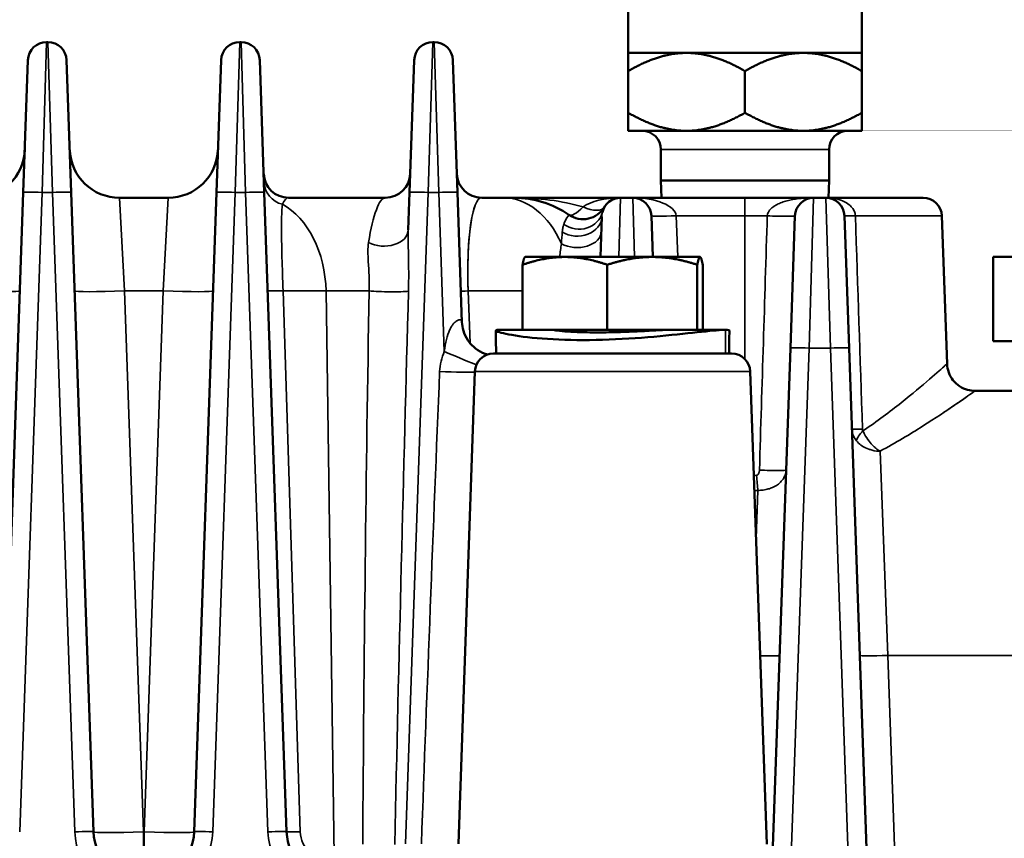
# Model space of a CAD drawing. Header units: inches. Extents: x 1 to 237, y 4 to 150.
# Tile 38 of 209: x 30.21 to 33.37, y 127.3 to 129.93. Entities that reach past the tile are written whole.
import ezdxf

# ---------------------------------------------------------------- set-up
doc = ezdxf.new("R2010")
doc.units = ezdxf.units.IN
doc.header["$LTSCALE"] = 7
doc.header["$MEASUREMENT"] = 0
for name, color, linetype, lineweight in [('Dimension (ANSI)', 7, 'Continuous', 25), ('Visible (ANSI)', 7, 'Continuous', 50), ('Visible Narrow (ANSI)', 7, 'Continuous', 35)]:
    doc.layers.add(name, color=color, linetype=linetype, lineweight=lineweight)
doc.styles.add('Dimension Text', font='tahoma.ttf')
doc.dimstyles.new('Dual Dimension', dxfattribs={"dimscale": 7, "dimtxt": 0.12, "dimasz": 0.098425, "dimexe": 0.125, "dimexo": 0.0625, "dimgap": 0.031496, "dimtad": 0, "dimtih": 1, "dimtoh": 1, "dimrnd": 1e-08, "dimzin": 4, "dimdsep": 46, "dimtxsty": 'Dimension Text', "dimcen": 0.09, "dimdle": 0.393701, "dimclrd": 256, "dimclre": 256, "dimclrt": 256, "dimadec": 0, "dimazin": 1, "dimtfac": 1, "dimtofl": 0, "dimtmove": 0, "dimatfit": 3, "dimfxl": 1, "dimtolj": 1, "dimtzin": 4, "dimlwd": -1, "dimlwe": -1, "dimarcsym": 0})

# ---------------------------------------------------------------- blocks, each defined once
blk = doc.blocks.new('*D10')
at = {"layer": 'Defpoints', "color": 0, "transparency": 16777216}
for p in [(19.813, 137.6545), (19.813, 124.9773), (98.3148, 114.6545)]:
    blk.add_point(p, dxfattribs=at)
at = {"layer": 'Dimension (ANSI)', "transparency": 16777216}
for p, q in [((19.813, 125.4148), (19.813, 138.5295)), ((98.3148, 115.092), (98.3148, 138.5295)), ((20.502, 137.6545), (54.8733, 137.6545)), ((97.6258, 137.6545), (63.2545, 137.6545))]:
    blk.add_line(p, q, dxfattribs=at)
for points in [[(20.502, 137.7693), (20.502, 137.5396), (19.813, 137.6545)], [(97.6258, 137.7693), (97.6258, 137.5396), (98.3148, 137.6545)]]:
    blk.add_solid(points, dxfattribs=at)
at = {"layer": 'Dimension (ANSI)', "transparency": 16777216, "insert": (59.0639, 137.6545), "char_height": 0.84, "attachment_point": 5, "style": 'Dimension Text'}
blk.add_mtext('\\A1;{\\H3.0x;(}\\S78.50^ 1993.9 mm;{\\H3.0x;)}', dxfattribs=at)
blk = doc.blocks.new('*D11')
at = {"layer": 'Defpoints', "color": 0, "transparency": 16777216}
for p in [(9.8018, 132.104), (32.4002, 132.104), (37.2552, 77.8445)]:
    blk.add_point(p, dxfattribs=at)
at = {"layer": 'Dimension (ANSI)', "transparency": 16777216}
for p, q in [((31.9627, 132.104), (8.9268, 132.104)), ((9.8018, 131.415), (9.8018, 106.86)), ((9.8018, 78.5334), (9.8018, 103.0884)), ((36.8177, 77.8445), (8.9268, 77.8445))]:
    blk.add_line(p, q, dxfattribs=at)
for points in [[(9.6869, 131.415), (9.9166, 131.415), (9.8018, 132.104)], [(9.6869, 78.5334), (9.9166, 78.5334), (9.8018, 77.8445)]]:
    blk.add_solid(points, dxfattribs=at)
at = {"layer": 'Dimension (ANSI)', "transparency": 16777216, "insert": (9.8018, 104.9742), "char_height": 0.84, "attachment_point": 5, "style": 'Dimension Text'}
blk.add_mtext('\\A1;{\\H3.0x;(}\\S54.26^ 1378.2 mm;{\\H3.0x;)}', dxfattribs=at)

msp = doc.modelspace()

# ---------------------------------------------------------------- linework, layer by layer
at = {"layer": 'Visible (ANSI)'}
for p, q in [((32.1652, 130.949), (32.1652, 129.824)), ((32.9152, 130.949), (32.9152, 129.824)), ((30.3023, 129.859), (30.2981, 129.859)), ((30.9223, 129.859), (30.9181, 129.859)), ((31.5423, 129.859), (31.5381, 129.859)), ((30.2233, 129.3764), (30.2382, 129.8011)), ((30.3622, 129.8011), (30.377, 129.3764)), ((30.8433, 129.3764), (30.8582, 129.8011)), ((30.9822, 129.8011), (30.997, 129.3764)), ((31.4633, 129.3764), (31.4782, 129.8011)), ((31.6022, 129.8011), (31.617, 129.3764)), ((32.1652, 129.824), (32.3527, 129.824)), ((32.3527, 129.824), (32.7277, 129.824)), ((32.7277, 129.824), (32.9152, 129.824)), ((32.1652, 129.7659), (32.1652, 129.632)), ((32.5402, 129.7659), (32.5402, 129.632)), ((32.9152, 129.7659), (32.9152, 129.632)), ((32.1652, 129.574), (32.3527, 129.574)), ((32.3527, 129.574), (32.7277, 129.574)), ((32.7277, 129.574), (32.9152, 129.574)), ((32.2702, 129.414), (32.2702, 129.514)), ((32.8102, 129.414), (32.8102, 129.514)), ((32.2702, 129.414), (32.8102, 129.414)), ((32.2721, 129.359), (32.2702, 129.414)), ((32.8083, 129.359), (32.8102, 129.414)), ((30.2233, 129.3764), (30.1517, 127.3234)), ((30.4487, 127.3234), (30.377, 129.3764)), ((30.6882, 129.359), (30.5322, 129.359)), ((30.8433, 129.3764), (30.7717, 127.3234)), ((31.0687, 127.3234), (30.997, 129.3764)), ((31.3855, 129.359), (31.0749, 129.359)), ((31.4633, 129.3764), (31.4591, 129.2556)), ((31.6316, 128.9598), (31.617, 129.3764)), ((31.764, 129.359), (31.6949, 129.359)), ((31.764, 129.359), (31.7991, 129.359)), ((32.1407, 129.359), (31.7991, 129.359)), ((32.1797, 129.359), (32.1407, 129.359)), ((32.5402, 129.359), (32.1797, 129.359)), ((32.5402, 129.359), (32.7607, 129.359)), ((32.7997, 129.359), (32.7607, 129.359)), ((32.7997, 129.359), (33.1123, 129.359)), ((32.0761, 129.169), (32.0806, 129.2976)), ((32.2397, 129.3011), (32.2443, 129.169)), ((32.6859, 128.8764), (32.7007, 129.3011)), ((32.8597, 129.3011), (32.8745, 128.8764)), ((33.1722, 129.3011), (33.1888, 128.8258)), ((31.8342, 129.169), (31.8338, 129.1687)), ((31.962, 129.169), (31.8342, 129.169)), ((32.2427, 129.169), (31.962, 129.169)), ((32.3958, 129.169), (32.2427, 129.169)), ((32.3962, 129.169), (32.3958, 129.169)), ((32.3962, 129.169), (32.3966, 129.1687)), ((33.3372, 129.169), (34.7972, 129.169)), ((33.3372, 129.169), (33.3372, 128.899)), ((31.826, 128.935), (31.826, 129.1439)), ((32.0981, 128.935), (32.0981, 129.1439)), ((32.3872, 128.935), (32.3872, 129.1439)), ((32.4044, 128.935), (32.4044, 129.1439)), ((31.7524, 128.935), (31.826, 128.935)), ((32.0981, 128.935), (31.826, 128.935)), ((31.9277, 128.9344), (31.9277, 128.935)), ((32.3872, 128.935), (32.0981, 128.935)), ((32.3928, 128.935), (32.3872, 128.935)), ((32.3928, 128.935), (32.478, 128.935)), ((32.1152, 128.9041), (32.1152, 128.9041)), ((34.7972, 128.899), (33.3372, 128.899)), ((32.4973, 128.859), (31.7331, 128.859)), ((32.6859, 128.8764), (32.629, 127.2462)), ((32.9317, 127.2389), (32.8745, 128.8764)), ((31.6732, 128.8011), (31.6202, 127.2848)), ((32.5572, 128.8011), (32.6102, 127.2835)), ((34.1222, 128.739), (33.2787, 128.739)), ((32.9791, 128.405), (32.9791, 128.405))]:
    msp.add_line(p, q, dxfattribs=at)
for centre, radius, start, end in [((30.2981, 129.799), 0.06, 90, 178), ((30.3023, 129.799), 0.06, 2, 90), ((30.9181, 129.799), 0.06, 90, 178), ((30.9223, 129.799), 0.06, 2, 90), ((31.5381, 129.799), 0.06, 90, 178), ((31.5423, 129.799), 0.06, 2, 90), ((32.2102, 129.514), 0.06, 0, 90), ((32.8702, 129.514), 0.06, 90, 180), ((30.0682, 129.519), 0.16, 270, 358), ((30.5322, 129.519), 0.16, 182, 270), ((30.6882, 129.519), 0.16, 270, 358), ((31.0749, 129.439), 0.08, 182, 270), ((31.3855, 129.439), 0.08, 270, 358), ((31.6949, 129.439), 0.08, 182, 270), ((31.7991, 129.049), 0.31, 55.4694, 90), ((32.1407, 129.299), 0.06, 90, 166.4539), ((32.1797, 129.299), 0.06, 2, 90), ((32.7607, 129.299), 0.06, 90, 178), ((32.7997, 129.299), 0.06, 2, 90), ((33.1123, 129.299), 0.06, 2, 90), ((31.3849, 129.4214), 0.08, 257.163, 257.1651), ((32.0202, 129.3702), 0.08, 235.4694, 329.388), ((31.5191, 129.049), 0.31, 61.0389, 61.0405), ((31.7331, 128.799), 0.06, 90, 178), ((32.4973, 128.799), 0.06, 2, 90), ((30.6086, 127.329), 0.16, 182, 270), ((30.6117, 127.329), 0.16, 270, 358), ((31.2286, 127.329), 0.16, 182, 270)]:
    msp.add_arc(centre, radius, start, end, dxfattribs=at)
for centre, major_axis, ratio, start_param, end_param in [((31.7916, 128.3939), (0.1216, 0.9579), 0.968243, 0.09746, 0.119133), ((32.9713, 128.5515), (0.0266, -0.001), 0.231321, 4.770007, 4.811272)]:
    msp.add_ellipse(centre, major_axis=major_axis, ratio=ratio, start_param=start_param, end_param=end_param, dxfattribs=at)
for points, weights in [([(32.1652, 129.7659), (32.1652, 129.824), (32.1652, 129.824)], [1, 1.0379548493, 1]), ([(32.3527, 129.824), (32.2657, 129.824), (32.1652, 129.7659)], [1, 1.0379548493, 1]), ([(32.5402, 129.7659), (32.4397, 129.824), (32.3527, 129.824)], [1, 1.0379548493, 1]), ([(32.7277, 129.824), (32.6407, 129.824), (32.5402, 129.7659)], [1, 1.0379548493, 1]), ([(32.9152, 129.7659), (32.8147, 129.824), (32.7277, 129.824)], [1, 1.0379548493, 1]), ([(32.9152, 129.824), (32.9152, 129.824), (32.9152, 129.7659)], [1, 1.0379548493, 1]), ([(32.1652, 129.632), (32.2657, 129.574), (32.3527, 129.574)], [1, 1.0379548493, 1]), ([(32.1652, 129.574), (32.1652, 129.574), (32.1652, 129.632)], [1, 1.0379548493, 1]), ([(32.3527, 129.574), (32.4397, 129.574), (32.5402, 129.632)], [1, 1.0379548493, 1]), ([(32.5402, 129.632), (32.6407, 129.574), (32.7277, 129.574)], [1, 1.0379548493, 1]), ([(32.7277, 129.574), (32.8147, 129.574), (32.9152, 129.632)], [1, 1.0379548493, 1]), ([(32.9152, 129.632), (32.9152, 129.574), (32.9152, 129.574)], [1, 1.0379548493, 1]), ([(31.962, 129.169), (31.8989, 129.169), (31.826, 129.1439)], [1, 1.0379548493, 1]), ([(31.826, 129.1439), (31.8302, 129.1666), (31.8338, 129.1687)], [1, 1.03433853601, 1.00654350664]), ([(32.0981, 129.1439), (32.0252, 129.169), (31.962, 129.169)], [1, 1.0379548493, 1]), ([(32.2427, 129.169), (32.1756, 129.169), (32.0981, 129.1439)], [1, 1.0379548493, 1]), ([(32.3872, 129.1439), (32.3098, 129.169), (32.2427, 129.169)], [1, 1.0379548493, 1]), ([(32.3958, 129.169), (32.3918, 129.169), (32.3872, 129.1439)], [1, 1.0379548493, 1]), ([(32.4044, 129.1439), (32.3998, 129.169), (32.3958, 129.169)], [1, 1.0379548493, 1])]:
    msp.add_rational_spline(points, weights, degree=2, dxfattribs=at)
for points, knots in [([(31.8021, 129.3589), (31.8013, 129.359), (31.8004, 129.359), (31.7994, 129.359), (31.7993, 129.359), (31.7991, 129.359)], [-0.007669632, -0.007669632, -0.007669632, -0.007669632, 0, 0, 0.001277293, 0.001277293, 0.001277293, 0.001277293]), ([(31.7991, 129.359), (31.7993, 129.359), (31.7996, 129.359), (31.7999, 129.359), (31.8, 129.359), (31.8003, 129.359), (31.8006, 129.359), (31.8009, 129.359), (31.8011, 129.359), (31.8012, 129.359)], [0, 0, 0, 0, 0.001814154, 0.001814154, 0.002738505, 0.002738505, 0.00459507, 0.00459507, 0.005631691, 0.005631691, 0.005631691, 0.005631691]), ([(31.6316, 128.9598), (31.6319, 128.9507), (31.6335, 128.9412), (31.6393, 128.9216), (31.644, 128.9115), (31.6568, 128.8919), (31.6655, 128.8826), (31.6846, 128.8676), (31.6954, 128.8619), (31.7086, 128.8573), (31.7113, 128.8565), (31.714, 128.8558)], [0, 0, 0, 0, 0.0757489, 0.0757489, 0.1622644, 0.1622644, 0.2601964, 0.2601964, 0.3564399, 0.3564399, 0.3821728, 0.3821728, 0.3821728, 0.3821728]), ([(31.9277, 128.9344), (31.9277, 128.9342), (31.9283, 128.934), (31.9329, 128.933), (31.9415, 128.9319), (31.9653, 128.9298), (31.982, 128.9287), (32.0219, 128.9271), (32.045, 128.9267), (32.0678, 128.9267), (32.0906, 128.9267), (32.1161, 128.9271), (32.1656, 128.9287), (32.1896, 128.9298), (32.2302, 128.9319), (32.2495, 128.933), (32.2797, 128.9345), (32.2906, 128.935), (32.2966, 128.935)], [2.271818, 2.271818, 2.271818, 2.271818, 2.333457, 2.333457, 2.512954, 2.512954, 2.69245, 2.69245, 2.871947, 2.871947, 2.871947, 3.051444, 3.051444, 3.230941, 3.230941, 3.410438, 3.410438, 3.589934, 3.589934, 3.589934, 3.589934]), ([(33.1888, 128.8258), (33.1891, 128.8165), (33.191, 128.8071), (33.1974, 128.7894), (33.2021, 128.7809), (33.2139, 128.7659), (33.2211, 128.7593), (33.2371, 128.7488), (33.2459, 128.7447), (33.2627, 128.7401), (33.2707, 128.7389), (33.2787, 128.7389)], [0.0001246, 0.0001246, 0.0001246, 0.0001246, 0.0709243, 0.0709243, 0.1434791, 0.1434791, 0.2165117, 0.2165117, 0.2887375, 0.2887375, 0.3493883, 0.3493883, 0.3493883, 0.3493883]), ([(32.9737, 128.5452), (32.9736, 128.5453), (32.9735, 128.5454), (32.9734, 128.5454), (32.9732, 128.5455), (32.973, 128.5456), (32.9729, 128.5457)], [-0.0001298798, -0.0001298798, -0.0001298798, -0.0001298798, 0, 0, 0, 0.0002072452, 0.0002072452, 0.0002072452, 0.0002072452])]:
    msp.add_open_spline(points, degree=3, knots=knots, dxfattribs=at)
for points in [[(31.8224, 129.3587), (31.8225, 129.3587), (31.8225, 129.3587), (31.8226, 129.3587)], [(31.7524, 128.935), (31.7382, 128.935), (31.7346, 128.9302), (31.8048, 128.9143), (31.9366, 128.9015), (32.1036, 128.9015), (32.2727, 128.9143), (32.4107, 128.9302), (32.4638, 128.935), (32.478, 128.935)], [(31.7411, 128.859), (31.7408, 128.8836), (31.7405, 128.9082), (31.7402, 128.9328)], [(32.478, 128.935), (32.4861, 128.935), (32.4902, 128.9342), (32.4901, 128.9328)], [(32.4901, 128.9328), (32.4899, 128.9082), (32.4896, 128.8836), (32.4893, 128.859)]]:
    msp.add_open_spline(points, degree=3, dxfattribs=at)
at = {"layer": 'Visible Narrow (ANSI)'}
for p, q in [((30.2981, 129.859), (30.2833, 129.3764)), ((30.3171, 129.3764), (30.3023, 129.859)), ((30.9181, 129.859), (30.9033, 129.3764)), ((30.9371, 129.3764), (30.9223, 129.859)), ((31.5381, 129.859), (31.5233, 129.3764)), ((31.5571, 129.3764), (31.5423, 129.859)), ((32.8102, 129.514), (32.2702, 129.514)), ((30.2116, 127.3234), (30.2833, 129.3764)), ((30.2833, 129.3764), (30.3171, 129.3764)), ((30.3171, 129.3764), (30.3888, 127.3234)), ((30.5322, 129.359), (30.548, 129.0598)), ((30.6724, 129.0598), (30.6882, 129.359)), ((30.8316, 127.3234), (30.9033, 129.3764)), ((30.9033, 129.3764), (30.9371, 129.3764)), ((30.9371, 129.3764), (31.0088, 127.3234)), ((31.4503, 127.2848), (31.5233, 129.3764)), ((31.5233, 129.3764), (31.5571, 129.3764)), ((31.5571, 129.3764), (31.5749, 128.8658)), ((32.1407, 129.359), (32.1348, 129.169)), ((32.1856, 129.169), (32.1797, 129.359)), ((32.5402, 129.359), (32.5402, 129.3011)), ((32.7607, 129.359), (32.7458, 128.8764)), ((32.8145, 128.8764), (32.7997, 129.359)), ((31.0764, 129.3246), (31.0764, 129.3246)), ((31.0794, 129.3224), (31.0794, 129.3224)), ((32.3242, 129.169), (32.3196, 129.3011)), ((32.3196, 129.3011), (32.5402, 129.3011)), ((32.5402, 129.3011), (32.5402, 128.8409)), ((32.6117, 129.3011), (32.5402, 129.3011)), ((33.1722, 129.3011), (32.8948, 129.3011)), ((32.0027, 129.2586), (32.0027, 129.2586)), ((30.6086, 127.3234), (30.548, 129.0598)), ((30.548, 129.0598), (30.6724, 129.0598)), ((30.6724, 129.0598), (30.6117, 127.3234)), ((31.1123, 127.3232), (31.0572, 129.0607)), ((31.2215, 127.2462), (31.1952, 129.0598)), ((31.1952, 129.0598), (31.3335, 129.0598)), ((31.6574, 128.8924), (31.6515, 129.0598)), ((31.6515, 129.0598), (31.826, 129.0598)), ((31.7524, 128.9271), (31.7524, 128.9271)), ((32.478, 128.859), (32.478, 128.935)), ((32.6889, 127.2462), (32.7458, 128.8764)), ((32.7458, 128.8764), (32.8145, 128.8764)), ((32.8145, 128.8764), (32.8715, 127.2462)), ((32.5572, 128.8011), (31.6732, 128.8011)), ((32.9737, 128.5452), (32.9989, 127.8897)), ((32.5759, 128.2651), (32.5819, 128.4197)), ((33.0214, 127.2462), (32.9989, 127.8897)), ((34.1498, 127.8897), (32.9989, 127.8897)), ((30.6086, 127.3234), (30.6086, 127.169)), ((30.6117, 127.3234), (30.6086, 127.3234)), ((30.6117, 127.169), (30.6117, 127.3234))]:
    msp.add_line(p, q, dxfattribs=at)
for centre, start, end in [((30.6086, 127.3311), 182, 270), ((30.6117, 127.3311), 270, 358), ((31.2286, 127.3311), 182, 270)]:
    msp.add_arc(centre, 0.22, start, end, dxfattribs=at)
for centre, major_axis, ratio, start_param, end_param in [((31.0758, 129.4126), (-0.08, -0.0028), 0.963744, 0, 1.278746), ((30.2833, 129.3743), (-0.06, 0.0021), 0.034878, 4.713607, 6.283185), ((30.3171, 129.3743), (0.06, 0.0021), 0.034878, 0, 1.569578), ((30.9033, 129.3743), (-0.06, 0.0021), 0.034878, 4.713607, 6.283185), ((30.9371, 129.3743), (0.06, 0.0021), 0.034878, 0, 1.569578), ((31.0885, 129.049), (-0.0141, 0.31), 0.182116, 6.27491, 6.644653), ((31.3719, 129.049), (-0.0141, -0.31), 0.182116, 3.149868, 4.153872), ((31.5233, 129.3743), (-0.06, 0.0021), 0.034878, 4.713607, 6.283185), ((31.5571, 129.3743), (0.06, 0.0021), 0.034878, 0, 1.569578), ((31.7085, 129.049), (-0.0141, 0.31), 0.182116, 6.27491, 7.810799), ((31.764, 129.049), (0, 0.31), 0.707107, 5.263122, 6.283185), ((32.1407, 129.299), (-0.14, 0), 0.428571, 4.712389, 5.748904), ((32.1797, 129.299), (0.14, 0), 0.428571, 0.034907, 1.570796), ((30.9762, 129.049), (0, 0.31), 0.707107, 4.747296, 5.913442), ((31.7085, 129.049), (0.0141, -0.31), 0.182116, 3.538158, 4.669207), ((32.0202, 129.3702), (-0.0453, -0.0659), 0.317985, 0, 1.137892), ((32.0202, 129.3702), (0.0689, -0.0407), 0.453776, 4.974694, 6.283185), ((32.0006, 129.3004), (0.08, -0.0028), 0.805703, 4.112043, 6.283185), ((32.0046, 129.3317), (0.0778, -0.0187), 0.912635, 4.31081, 6.28318), ((32.0325, 129.3614), (-0.0479, -0.0641), 0.980372, 1.30646, 1.30649), ((32.3196, 129.3038), (-0.08, -0.0028), 0.034878, 0, 1.569578), ((32.6208, 129.3038), (0.08, -0.0028), 0.03907, 4.600351, 6.283185), ((32.9396, 129.3038), (-0.08, -0.0028), 0.018504, 0, 0.974529), ((31.0794, 129.3108), (-0.08, -0.0028), 0.671235, 1.19952, 1.199569), ((31.3792, 129.2584), (0.08, -0.0028), 0.682747, 4.096808, 6.283185), ((31.999, 129.253), (0.08, -0.0028), 0.670136, 4.088835, 6.283185), ((31.9543, 129.0719), (0.008, 0.2333), 0.044004, 0.711092, 0.932157), ((31.9919, 129.049), (-0.0141, -0.31), 0.182116, 4.169931, 4.323184), ((30.0524, 129.0654), (0.1599, -0.0056), 0.034878, 4.713607, 6.283185), ((30.548, 129.0654), (-0.1599, -0.0056), 0.034878, 0, 1.569578), ((30.6724, 129.0654), (0.1599, -0.0056), 0.034878, 4.713607, 6.283185), ((31.088, 129.0637), (-0.08, -0.0028), 0.02634, 0, 1.173803), ((30.8913, 129.049), (0.43, 0.0045), 0.025157, 0.7855, 1.17453), ((31.4177, 127.9662), (-0.041, -4.0091), 0.02472, 4.436378, 4.883594), ((31.3901, 129.0626), (-0.08, 0.0014), 0.066466, 0.787005, 2.632172), ((31.4742, 127.969), (-0.0976, -4.0091), 0.0106, 4.437368, 4.884584), ((31.0788, 129.049), (-0.7501, -0.0108), 0.01441, 4.179182, 4.179183), ((31.7081, 129.0626), (-0.08, -0.0028), 0.014454, 0, 0.784894), ((31.7079, 129.068), (0.08, 0.0028), 0.034878, 3.926375, 3.926382), ((31.6948, 128.8048), (-0.0384, -0.1501), 0.862667, 4.521756, 4.95389), ((31.5749, 128.87), (0.1098, -0.0484), 0.03194, 4.726462, 5.950417), ((32.7458, 128.8743), (-0.06, 0.0021), 0.034878, 4.713607, 6.283185), ((32.8145, 128.8743), (0.06, 0.0021), 0.034878, 0, 1.569578), ((31.5599, 128.8052), (0.1199, -0.0049), 0.034871, 4.71381, 5.949271), ((32.9635, 128.6193), (-0.08, -0.0028), 0.018118, 0, 0.957212), ((32.9652, 128.6135), (-0.0662, -0.0449), 0.340166, 5.232516, 5.930002), ((32.9258, 128.6221), (0.0042, 0.0137), 0.522094, 2.150348, 2.70554), ((32.5922, 128.4873), (0.08, -0.0028), 0.037419, 4.643342, 6.283185), ((32.5623, 128.7309), (0.3499, 0.038), 0.748049, 4.649845, 4.674095), ((32.5819, 128.4706), (-0.0057, 0.0798), 0.058581, 1.601622, 2.259531), ((32.5643, 128.6621), (0.3943, 0.024), 0.61514, 4.690676, 4.719386), ((32.5615, 127.8928), (0.0899, -0.0031), 0.034878, 5.025385, 6.283185), ((32.9989, 127.8928), (-0.0899, -0.0031), 0.034878, 0, 1.569578), ((30.3888, 127.3213), (0.06, 0.0021), 0.034878, 0, 1.569578), ((30.6086, 127.329), (-0.1599, -0.0056), 0.034878, 0, 1.569578), ((30.6117, 127.329), (0.1599, -0.0056), 0.034878, 4.713607, 6.283185), ((30.8316, 127.3213), (-0.06, 0.0021), 0.034878, 4.713607, 6.283185), ((31.0088, 127.3213), (0.06, 0.0021), 0.034878, 0, 1.569578), ((31.1487, 127.3262), (-0.08, -0.0028), 0.02443, 0, 1.09697)]:
    msp.add_ellipse(centre, major_axis=major_axis, ratio=ratio, start_param=start_param, end_param=end_param, dxfattribs=at)
for points in [[(32.0202, 129.3295), (31.9517, 129.3497), (31.8766, 129.3587), (31.8021, 129.3589)], [(32.089, 129.3295), (32.089, 129.3295), (32.089, 129.3295), (32.0891, 129.3294)], [(32.6314, 129.3303), (32.6329, 129.3314), (32.6344, 129.3324), (32.636, 129.3334)], [(32.6117, 129.3011), (32.6034, 129.0289), (32.595, 128.7567), (32.5866, 128.4845)], [(32.9175, 128.6165), (32.9099, 128.8447), (32.9024, 129.0729), (32.8948, 129.3011)], [(31.6557, 129.2413), (31.6557, 129.2415), (31.6557, 129.2416), (31.6557, 129.2417)], [(32.009, 129.1996), (32.009, 129.1997), (32.009, 129.1997), (32.009, 129.1997)], [(31.5599, 128.8011), (31.5393, 128.2957), (31.5198, 127.7902), (31.5012, 127.2848)], [(33.2484, 128.7175), (33.2312, 128.7054), (33.2071, 128.6888), (33.1775, 128.6692)], [(32.6366, 128.4328), (32.6353, 128.4321), (32.6339, 128.4314), (32.6326, 128.4307)]]:
    msp.add_open_spline(points, degree=3, dxfattribs=at)
for points, knots in [([(32.7607, 129.359), (32.7606, 129.359), (32.7605, 129.359), (32.7539, 129.359), (32.7409, 129.3587), (32.7216, 129.3574), (32.7028, 129.3552), (32.6843, 129.3518), (32.6668, 129.3473), (32.6504, 129.3413), (32.6357, 129.3337), (32.6192, 129.3213), (32.6123, 129.3093), (32.6117, 129.3011)], [-0.0009779, -0.0009779, -0.0009779, -0.0009779, 0, 0, 0.0732543, 0.1465085, 0.2197628, 0.2930171, 0.3662713, 0.4395256, 0.5127799, 0.5860341, 0.7325427, 0.7325427, 0.7325427, 0.7325427]), ([(32.7175, 129.3568), (32.7189, 129.357), (32.733, 129.3584), (32.7474, 129.3589), (32.7605, 129.359), (32.7606, 129.359), (32.7607, 129.359)], [0.569622, 0.569622, 0.569622, 0.569622, 0.5860341, 0.7325427, 0.7325427, 0.7335206, 0.7335206, 0.7335206, 0.7335206]), ([(32.8948, 129.3011), (32.8945, 129.3058), (32.8934, 129.3106), (32.8896, 129.3197), (32.8869, 129.324), (32.881, 129.3312), (32.878, 129.3341), (32.8697, 129.3409), (32.8639, 129.3444), (32.8563, 129.348), (32.855, 129.3486), (32.8457, 129.3525), (32.837, 129.3549), (32.8189, 129.3582), (32.8096, 129.3589), (32.7999, 129.359), (32.7998, 129.359), (32.7997, 129.359)], [0, 0, 0, 0, 0.0849796, 0.0849796, 0.1693434, 0.1693434, 0.2344319, 0.2344319, 0.3319511, 0.3319511, 0.3516479, 0.3516479, 0.4701413, 0.4701413, 0.5860799, 0.5860799, 0.587042, 0.587042, 0.587042, 0.587042]), ([(31.0572, 129.0607), (31.0559, 129.0973), (31.0546, 129.1336), (31.0537, 129.1671), (31.0531, 129.1914), (31.0526, 129.2144), (31.0523, 129.2349), (31.0523, 129.2399), (31.0522, 129.2447), (31.0522, 129.2493), (31.0522, 129.252), (31.0522, 129.2547), (31.0521, 129.2573), (31.052, 129.2881), (31.0525, 129.3117), (31.054, 129.3274), (31.0543, 129.3309), (31.0547, 129.3341), (31.0552, 129.3369), (31.0553, 129.3373), (31.0553, 129.3376), (31.0554, 129.338)], [0, 0, 0, 0, 0.351282, 0.351282, 0.351282, 0.605757, 0.605757, 0.605757, 0.666836, 0.666836, 0.666836, 0.702563, 0.702563, 0.702563, 1.120806, 1.120806, 1.120806, 1.216044, 1.216044, 1.216044, 1.229486, 1.229486, 1.229486, 1.229486]), ([(31.9748, 129.3043), (31.9748, 129.3043), (31.9705, 129.2994), (31.9617, 129.2836), (31.9584, 129.2737)], [0, 0, 0, 0, 0.3162134, 0.5533735, 0.5533735, 0.5533735, 0.5533735]), ([(32.0806, 129.2976), (32.0807, 129.3018), (32.0811, 129.3053), (32.0815, 129.3083), (32.0818, 129.3101), (32.0821, 129.3116), (32.0823, 129.313)], [-0.1615432, -0.1615432, -0.1615432, -0.1615432, -0.0608448, -0.0608448, -0.0608448, 0, 0, 0, 0]), ([(31.9584, 129.2737), (31.957, 129.2696), (31.9559, 129.2651), (31.955, 129.26), (31.9544, 129.2565), (31.9539, 129.2528), (31.9536, 129.2488)], [0.0000002, 0.0000002, 0.0000002, 0.0000002, 0.0961228, 0.0961228, 0.0961228, 0.1615425, 0.1615425, 0.1615425, 0.1615425]), ([(31.4598, 129.0588), (31.461, 129.0995), (31.4601, 129.1704), (31.4583, 129.2328), (31.4591, 129.2556)], [0, 0, 0, 0, 0.3108178, 0.5439312, 0.5439312, 0.5439312, 0.5439312]), ([(31.3315, 129.2154), (31.3286, 129.1976), (31.3312, 129.1484), (31.3344, 129.0921), (31.3335, 129.0598)], [-0.5439312, -0.5439312, -0.5439312, -0.5439312, -0.3108178, 0, 0, 0, 0]), ([(31.6316, 128.9598), (31.6316, 128.9602), (31.6315, 128.9611), (31.6314, 128.9625), (31.6309, 128.9646), (31.6297, 128.9663), (31.6282, 128.9671), (31.6264, 128.9674), (31.6228, 128.9673), (31.6153, 128.9648), (31.6058, 128.9571), (31.5978, 128.9459), (31.59, 128.931), (31.5814, 128.9055), (31.5766, 128.8796), (31.5749, 128.8658)], [-0.8145059, -0.8145059, -0.8145059, -0.8145059, -0.7999612, -0.7854164, -0.7563269, -0.6981479, -0.6545137, -0.6399689, -0.5817899, -0.465432, -0.349074, -0.290895, -0.232716, -0.116358, 0, 0, 0, 0]), ([(33.1888, 128.8258), (33.1888, 128.8258), (33.1823, 128.8199), (33.1391, 128.7816), (33.0466, 128.7035), (32.9645, 128.6413), (32.919, 128.6107)], [2.5277, 2.5277, 2.5277, 2.5277, 2.798336, 3.340555, 3.882775, 4.424995, 4.424995, 4.424995, 4.424995]), ([(32.9737, 128.5452), (33.0244, 128.5726), (33.1169, 128.6284), (33.2219, 128.6988), (33.2713, 128.7336), (33.2787, 128.7389), (33.2787, 128.7389)], [-4.415416, -4.415416, -4.415416, -4.415416, -3.882775, -3.340555, -2.798336, -2.527705, -2.527705, -2.527705, -2.527705]), ([(32.8836, 128.6165), (32.8837, 128.6119), (32.8844, 128.6073), (32.8869, 128.5982), (32.8887, 128.5937), (32.8929, 128.5858), (32.8952, 128.5823), (32.8979, 128.579)], [0, 0, 0, 0, 0.00590304, 0.00590304, 0.01135985, 0.01135985, 0.01575791, 0.01575791, 0.01575791, 0.01575791]), ([(32.9729, 128.5457), (32.9687, 128.5483), (32.9644, 128.5514), (32.9578, 128.5569), (32.9554, 128.559), (32.948, 128.5663), (32.9431, 128.5718), (32.9333, 128.5846), (32.9284, 128.592), (32.9224, 128.6033), (32.9206, 128.607), (32.919, 128.6107)], [0.00020725, 0.00020725, 0.00020725, 0.00020725, 0.00562733, 0.00562733, 0.00878545, 0.00878545, 0.01559782, 0.01559782, 0.02338299, 0.02338299, 0.02697602, 0.02697602, 0.02697602, 0.02697602]), ([(32.8979, 128.579), (32.9021, 128.5737), (32.907, 128.569), (32.9126, 128.5648), (32.9137, 128.564), (32.9147, 128.5633), (32.9158, 128.5626), (32.9166, 128.562), (32.9175, 128.5614), (32.9183, 128.5609), (32.9242, 128.5572), (32.9307, 128.5541), (32.9375, 128.5517), (32.9389, 128.5512), (32.9403, 128.5508), (32.9417, 128.5503), (32.9507, 128.5475), (32.9601, 128.5459), (32.9695, 128.5454), (32.9705, 128.5453), (32.9715, 128.5453), (32.9726, 128.5453)], [-0.0269759, -0.0269759, -0.0269759, -0.0269759, -0.02017251, -0.02017251, -0.02017251, -0.0189098, -0.0189098, -0.0189098, -0.01793419, -0.01793419, -0.01793419, -0.01123834, -0.01123834, -0.01123834, -0.00985378, -0.00985378, -0.00985378, -0.00116854, -0.00116854, -0.00116854, -0.00020849, -0.00020849, -0.00020849, -0.00020849]), ([(32.5866, 128.4845), (32.5866, 128.4843), (32.5866, 128.4838), (32.5865, 128.4828), (32.5863, 128.481), (32.5857, 128.4776), (32.5843, 128.4738), (32.5821, 128.4705), (32.58, 128.4686), (32.5783, 128.4679), (32.5774, 128.4678)], [-0.05397486, -0.05397486, -0.05397486, -0.05397486, -0.05204718, -0.05011951, -0.04626416, -0.03855347, -0.02313208, -0.01542139, -0.00771069, 0, 0, 0, 0]), ([(32.5809, 128.4694), (32.5813, 128.4698), (32.5819, 128.4703), (32.5823, 128.4709), (32.5825, 128.4711)], [-0.042954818, -0.042954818, -0.042954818, -0.042954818, -0.038556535, -0.036814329, -0.036814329, -0.036814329, -0.036814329]), ([(32.5819, 128.4197), (32.5876, 128.4196), (32.5933, 128.42), (32.6017, 128.4211), (32.6046, 128.4216), (32.6127, 128.4233), (32.6176, 128.4246), (32.6243, 128.427), (32.6264, 128.4279), (32.6317, 128.4302), (32.6346, 128.4317), (32.64, 128.4347), (32.6424, 128.4363), (32.6483, 128.4405), (32.6516, 128.4434), (32.6576, 128.4494), (32.6603, 128.4527), (32.6634, 128.4573), (32.6642, 128.4586), (32.6671, 128.4638), (32.6689, 128.4678), (32.6707, 128.474), (32.6712, 128.4761), (32.6717, 128.4792), (32.6719, 128.4803), (32.6721, 128.4824), (32.6722, 128.4835), (32.6722, 128.4845)], [0, 0, 0, 0, 0.00490787, 0.00490787, 0.00771069, 0.00771069, 0.01284106, 0.01284106, 0.01542139, 0.01542139, 0.01940978, 0.01940978, 0.02313208, 0.02313208, 0.0293377, 0.0293377, 0.03606342, 0.03606342, 0.03855347, 0.03855347, 0.04626416, 0.04626416, 0.05011951, 0.05011951, 0.05204718, 0.05204718, 0.05397486, 0.05397486, 0.05397486, 0.05397486]), ([(32.5845, 128.4745), (32.5846, 128.4749), (32.585, 128.4759), (32.5854, 128.477), (32.5856, 128.4776)], [-0.026425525, -0.026425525, -0.026425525, -0.026425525, -0.023133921, -0.017975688, -0.017975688, -0.017975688, -0.017975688]), ([(31.1799, 127.246), (31.167, 127.246), (31.1442, 127.2533), (31.1189, 127.285), (31.1127, 127.3104), (31.1123, 127.3232)], [0.1747231, 0.1747231, 0.1747231, 0.1747231, 0.3210441, 0.4185915, 0.5161389, 0.5161389, 0.5161389, 0.5161389])]:
    msp.add_open_spline(points, degree=3, knots=knots, dxfattribs=at)

# ---------------------------------------------------------------- dimensions: what is measured, and where the dimension line sits
at = {"layer": 'Dimension (ANSI)'}
dim = msp.add_linear_dim(base=(19.813, 137.6545), p1=(98.3148, 114.6545), p2=(19.813, 124.9773), text='{\\H3.0x;(}\\S<>^ 1993.9 mm;{\\H3.0x;)}', dimstyle='Dual Dimension', override={"dimgap": 0.031496, "dimtih": 0, "dimtoh": 0, "dimdec": 2, "dimpost": '\\X', "dimtol": 0, "dimlim": 0, "dimtp": 0, "dimtm": 0, "dimtdec": 2, "dimatfit": 1}, dxfattribs=at)
dim.commit()
dim.dimension.update_dxf_attribs({"geometry": '*D10', "text_midpoint": (59.0639, 137.6545), "dimtype": 160})
dim = msp.add_linear_dim(base=(9.8018, 132.104), p1=(37.2552, 77.8445), p2=(32.4002, 132.104), angle=270, text='{\\H3.0x;(}\\S<>^ 1378.2 mm;{\\H3.0x;)}', dimstyle='Dual Dimension', override={"dimgap": 0.031496, "dimdec": 2, "dimpost": '\\X', "dimtol": 0, "dimlim": 0, "dimtp": 0, "dimtm": 0, "dimtdec": 2, "dimatfit": 1}, dxfattribs=at)
dim.commit()
dim.dimension.update_dxf_attribs({"geometry": '*D11', "text_midpoint": (9.8018, 104.9742), "dimtype": 160})

doc.saveas('drawing.dxf')
